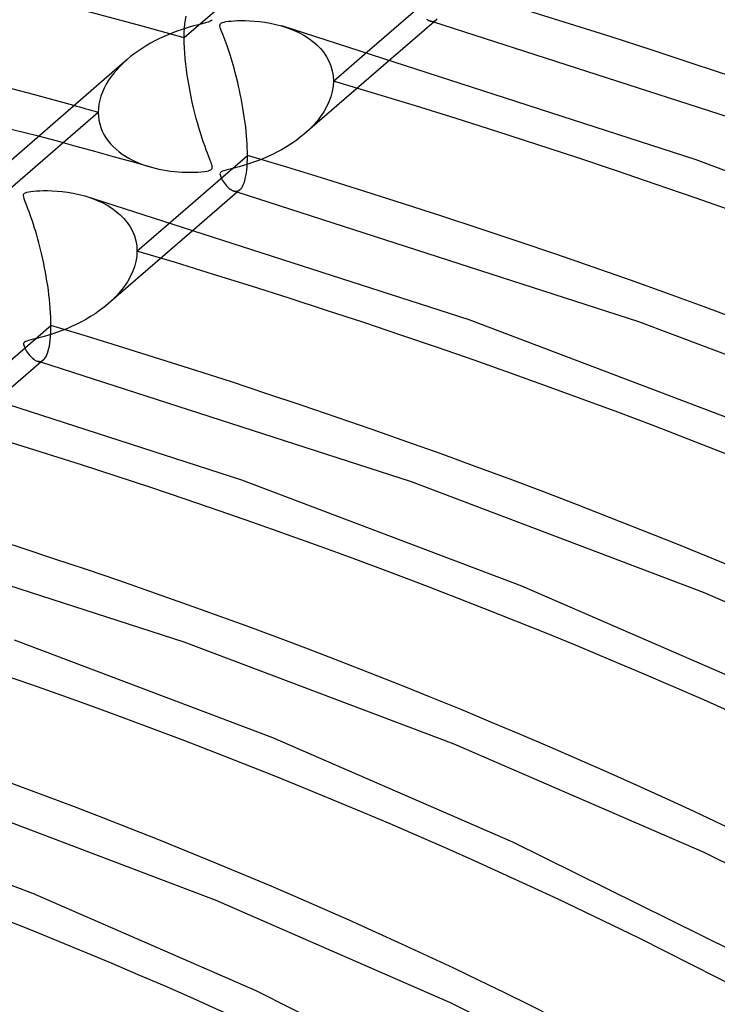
# Model space of a CAD drawing. Header units: millimetres. Extents: x -749 to 749, y -776 to 793.
# Tile 66 of 76: x 160 to 200, y 610 to 667. Entities that reach past the tile are written whole.
import ezdxf

# ---------------------------------------------------------------- set-up
doc = ezdxf.new("R2010")
doc.units = ezdxf.units.MM
doc.layers.add('HIDDEN', color=7, linetype='Continuous')
doc.layers.add('THICK', color=7, linetype='Continuous')

msp = doc.modelspace()

# ---------------------------------------------------------------- linework, layer by layer
at = {"layer": 'HIDDEN'}
for p, q in [((175.558, 671.448), (169.147, 665.896)), ((169.217, 666.949), (169.255, 667.155)), ((169.165, 666.466), (169.187, 666.718)), ((169.187, 666.718), (169.217, 666.949)), ((174.799, 666.591), (175.149, 666.478)), ((183.211, 666.991), (183.283, 666.943)), ((183.283, 666.943), (183.352, 666.905)), ((183.352, 666.905), (183.42, 666.879)), ((183.42, 666.879), (183.485, 666.864)), ((183.459, 666.868), (183.426, 666.877)), ((183.492, 666.858), (183.459, 666.868)), ((183.485, 666.864), (183.547, 666.86)), ((183.525, 666.848), (183.492, 666.858)), ((183.558, 666.838), (183.525, 666.848)), ((183.547, 666.86), (183.608, 666.866)), ((183.591, 666.829), (183.558, 666.838)), ((183.624, 666.819), (183.591, 666.829)), ((183.608, 666.866), (183.666, 666.884)), ((183.666, 666.884), (183.722, 666.912)), ((183.722, 666.912), (183.776, 666.951)), ((169.147, 665.896), (169.151, 666.191)), ((169.151, 666.191), (169.165, 666.466)), ((175.149, 666.478), (175.48, 666.35)), ((175.48, 666.35), (175.793, 666.206)), ((175.793, 666.206), (176.086, 666.048)), ((176.086, 666.048), (176.359, 665.876)), ((169.151, 665.611), (169.147, 665.896)), ((169.162, 665.316), (169.151, 665.611)), ((176.359, 665.876), (176.611, 665.691)), ((176.611, 665.691), (176.843, 665.492)), ((176.843, 665.492), (177.054, 665.278)), ((169.181, 665.011), (169.162, 665.316)), ((169.207, 664.7), (169.181, 665.011)), ((177.054, 665.278), (177.243, 665.048)), ((177.243, 665.048), (177.409, 664.803)), ((177.409, 664.803), (177.548, 664.544)), ((177.807, 663.396), (179.769, 665.095)), ((165.435, 664.266), (165.249, 664.068)), ((165.63, 664.458), (165.435, 664.266)), ((165.835, 664.642), (165.63, 664.458)), ((169.239, 664.383), (169.207, 664.7)), ((169.278, 664.063), (169.239, 664.383)), ((181.143, 664.671), (176.146, 660.343)), ((177.548, 664.544), (177.66, 664.272)), ((177.66, 664.272), (177.741, 663.989)), ((165.074, 663.863), (164.912, 663.652)), ((165.249, 664.068), (165.074, 663.863)), ((169.322, 663.742), (169.278, 664.063)), ((169.371, 663.423), (169.322, 663.742)), ((177.741, 663.989), (177.79, 663.697)), ((177.79, 663.697), (177.807, 663.396)), ((164.626, 663.212), (164.506, 662.984)), ((164.762, 663.435), (164.626, 663.212)), ((164.912, 663.652), (164.762, 663.435)), ((169.426, 663.106), (169.371, 663.423)), ((169.484, 662.789), (169.426, 663.106)), ((177.79, 663.09), (177.741, 662.785)), ((177.807, 663.396), (177.79, 663.09)), ((164.314, 662.519), (164.246, 662.284)), ((164.401, 662.753), (164.314, 662.519)), ((164.506, 662.984), (164.401, 662.753)), ((169.548, 662.474), (169.484, 662.789)), ((177.741, 662.785), (177.66, 662.481)), ((164.197, 662.046), (164.166, 661.809)), ((164.246, 662.284), (164.197, 662.046)), ((169.616, 662.158), (169.548, 662.474)), ((169.689, 661.844), (169.616, 662.158)), ((177.549, 662.181), (177.411, 661.887)), ((177.66, 662.481), (177.549, 662.181)), ((164.156, 661.574), (157.746, 656.022)), ((164.166, 661.809), (164.156, 661.574)), ((164.156, 661.574), (164.166, 661.345)), ((169.766, 661.53), (169.689, 661.844)), ((169.847, 661.22), (169.766, 661.53)), ((177.247, 661.602), (177.061, 661.327)), ((177.411, 661.887), (177.247, 661.602)), ((164.166, 661.345), (164.195, 661.121)), ((164.195, 661.121), (164.243, 660.902)), ((164.243, 660.902), (164.308, 660.689)), ((169.932, 660.912), (169.847, 661.22)), ((170.02, 660.61), (169.932, 660.912)), ((176.631, 660.808), (176.391, 660.566)), ((176.855, 661.062), (176.631, 660.808)), ((177.061, 661.327), (176.855, 661.062)), ((164.308, 660.689), (164.392, 660.483)), ((164.392, 660.483), (164.491, 660.286)), ((164.491, 660.286), (164.605, 660.097)), ((170.108, 660.325), (170.02, 660.61)), ((170.193, 660.061), (170.108, 660.325)), ((176.137, 660.335), (175.886, 660.128)), ((176.391, 660.566), (176.137, 660.335)), ((161.788, 659.898), (160.697, 660.192)), ((162.877, 659.601), (161.788, 659.898)), ((164.605, 660.097), (164.733, 659.917)), ((164.733, 659.917), (164.874, 659.746)), ((164.874, 659.746), (165.027, 659.584)), ((170.276, 659.817), (170.193, 660.061)), ((170.355, 659.593), (170.276, 659.817)), ((175.356, 659.746), (175.081, 659.571)), ((175.625, 659.932), (175.356, 659.746)), ((175.886, 660.128), (175.625, 659.932)), ((163.964, 659.302), (162.877, 659.601)), ((165.048, 659.002), (163.964, 659.302)), ((165.027, 659.584), (165.191, 659.432)), ((165.191, 659.432), (165.365, 659.288)), ((165.365, 659.288), (165.548, 659.153)), ((165.548, 659.153), (165.738, 659.028)), ((170.429, 659.39), (170.355, 659.593)), ((170.497, 659.206), (170.429, 659.39)), ((170.559, 659.043), (170.497, 659.206)), ((174.235, 659.115), (173.953, 658.985)), ((174.519, 659.256), (174.235, 659.115)), ((174.801, 659.408), (174.519, 659.256)), ((175.081, 659.571), (174.801, 659.408)), ((166.13, 658.699), (165.048, 659.002)), ((165.738, 659.028), (165.936, 658.912)), ((165.936, 658.912), (166.14, 658.804)), ((167.21, 658.395), (166.13, 658.699)), ((166.14, 658.804), (166.351, 658.704)), ((166.351, 658.704), (166.566, 658.613)), ((166.566, 658.613), (166.787, 658.529)), ((166.787, 658.529), (167.012, 658.454)), ((170.614, 658.901), (170.559, 659.043)), ((170.662, 658.778), (170.614, 658.901)), ((170.702, 658.668), (170.662, 658.778)), ((170.736, 658.569), (170.702, 658.668)), ((170.761, 658.483), (170.736, 658.569)), ((172.846, 658.568), (172.582, 658.487)), ((173.117, 658.658), (172.846, 658.568)), ((173.393, 658.757), (173.117, 658.658)), ((173.671, 658.866), (173.393, 658.757)), ((173.953, 658.985), (173.671, 658.866)), ((167.012, 658.454), (167.241, 658.386)), ((167.241, 658.386), (167.458, 658.329)), ((167.458, 658.329), (167.678, 658.279)), ((167.678, 658.279), (167.9, 658.235)), ((167.9, 658.235), (168.124, 658.197)), ((168.124, 658.197), (168.35, 658.165)), ((168.35, 658.165), (168.577, 658.139)), ((168.577, 658.139), (168.806, 658.119)), ((168.806, 658.119), (169.034, 658.105)), ((169.034, 658.105), (169.263, 658.097)), ((169.263, 658.097), (169.49, 658.095)), ((169.49, 658.095), (169.716, 658.098)), ((169.716, 658.098), (169.935, 658.108)), ((169.935, 658.108), (170.134, 658.122)), ((170.134, 658.122), (170.308, 658.141)), ((170.308, 658.141), (170.451, 658.162)), ((170.451, 658.162), (170.561, 658.186)), ((170.561, 658.186), (170.641, 658.21)), ((170.641, 658.21), (170.699, 658.238)), ((170.699, 658.238), (170.738, 658.27)), ((170.738, 658.27), (170.764, 658.308)), ((170.774, 658.411), (170.761, 658.483)), ((170.764, 658.308), (170.776, 658.353)), ((170.776, 658.353), (170.774, 658.411)), ((171.233, 658.044), (171.224, 657.997)), ((171.224, 657.997), (171.228, 657.943)), ((171.256, 658.083), (171.233, 658.044)), ((171.299, 658.119), (171.256, 658.083)), ((171.364, 658.153), (171.299, 658.119)), ((171.455, 658.186), (171.364, 658.153)), ((171.575, 658.221), (171.455, 658.186)), ((171.722, 658.259), (171.575, 658.221)), ((171.897, 658.303), (171.722, 658.259)), ((172.1, 658.355), (171.897, 658.303)), ((172.33, 658.416), (172.1, 658.355)), ((172.582, 658.487), (172.33, 658.416)), ((171.228, 657.943), (171.244, 657.884)), ((171.244, 657.884), (171.268, 657.823)), ((171.268, 657.823), (171.297, 657.762)), ((171.297, 657.762), (171.333, 657.694)), ((171.333, 657.694), (171.376, 657.621)), ((171.376, 657.621), (171.425, 657.545)), ((171.425, 657.545), (171.48, 657.467)), ((171.48, 657.467), (171.539, 657.389)), ((171.539, 657.389), (171.603, 657.314)), ((171.603, 657.314), (171.67, 657.242)), ((171.67, 657.242), (171.74, 657.176)), ((171.74, 657.176), (171.812, 657.118)), ((171.812, 657.118), (171.883, 657.07)), ((171.883, 657.07), (171.951, 657.033)), ((171.951, 657.033), (172.018, 657.007)), ((172.018, 657.007), (172.084, 656.991)), ((172.059, 656.994), (172.026, 657.004)), ((172.092, 656.985), (172.059, 656.994)), ((172.084, 656.991), (172.148, 656.987)), ((172.125, 656.975), (172.092, 656.985)), ((172.158, 656.965), (172.125, 656.975)), ((172.148, 656.987), (172.209, 656.994)), ((172.191, 656.956), (172.158, 656.965)), ((172.224, 656.946), (172.191, 656.956)), ((172.209, 656.994), (172.268, 657.012)), ((172.268, 657.012), (172.325, 657.041)), ((172.325, 657.041), (172.379, 657.081)), ((163.381, 656.723), (163.732, 656.611)), ((163.732, 656.611), (164.066, 656.482)), ((164.066, 656.482), (164.38, 656.339)), ((164.38, 656.339), (164.676, 656.181)), ((164.676, 656.181), (164.95, 656.008)), ((164.95, 656.008), (165.204, 655.823)), ((165.204, 655.823), (165.437, 655.623)), ((165.437, 655.623), (165.649, 655.409)), ((165.649, 655.409), (165.839, 655.18)), ((165.839, 655.18), (166.005, 654.935)), ((166.406, 653.522), (168.366, 655.219)), ((169.738, 654.794), (164.745, 650.47)), ((166.005, 654.935), (166.145, 654.675)), ((166.145, 654.675), (166.258, 654.402)), ((166.258, 654.402), (166.339, 654.118)), ((166.339, 654.118), (166.389, 653.824)), ((166.389, 653.824), (166.406, 653.522)), ((166.406, 653.522), (166.389, 653.218)), ((166.34, 652.914), (166.26, 652.612)), ((166.389, 653.218), (166.34, 652.914)), ((166.15, 652.313), (166.012, 652.019)), ((166.26, 652.612), (166.15, 652.313)), ((165.85, 651.734), (165.664, 651.458)), ((166.012, 652.019), (165.85, 651.734)), ((165.458, 651.193), (165.234, 650.938)), ((165.664, 651.458), (165.458, 651.193)), ((164.993, 650.695), (164.738, 650.463)), ((165.234, 650.938), (164.993, 650.695)), ((164.238, 650.069), (163.976, 649.887)), ((164.493, 650.261), (164.238, 650.069)), ((164.738, 650.463), (164.493, 650.261)), ((163.157, 649.403), (162.88, 649.264)), ((163.433, 649.553), (163.157, 649.403)), ((163.707, 649.715), (163.433, 649.553)), ((163.976, 649.887), (163.707, 649.715)), ((161.787, 648.81), (161.523, 648.72)), ((162.056, 648.909), (161.787, 648.81)), ((162.329, 649.017), (162.056, 648.909)), ((162.604, 649.135), (162.329, 649.017)), ((162.88, 649.264), (162.604, 649.135)), ((159.88, 648.232), (159.846, 648.197)), ((159.933, 648.266), (159.88, 648.232)), ((160.01, 648.298), (159.933, 648.266)), ((160.112, 648.331), (160.01, 648.298)), ((160.241, 648.366), (160.112, 648.331)), ((160.396, 648.405), (160.241, 648.366)), ((160.578, 648.451), (160.396, 648.405)), ((160.785, 648.504), (160.578, 648.451)), ((161.016, 648.567), (160.785, 648.504)), ((161.265, 648.639), (161.016, 648.567)), ((161.523, 648.72), (161.265, 648.639)), ((159.828, 648.156), (159.824, 648.109)), ((159.824, 648.109), (159.832, 648.054)), ((159.846, 648.197), (159.828, 648.156)), ((159.832, 648.054), (159.85, 647.995)), ((159.85, 647.995), (159.874, 647.936)), ((159.874, 647.936), (159.904, 647.874)), ((159.904, 647.874), (159.941, 647.807)), ((159.941, 647.807), (159.984, 647.734)), ((159.984, 647.734), (160.034, 647.659)), ((160.034, 647.659), (160.088, 647.582)), ((160.088, 647.582), (160.147, 647.506)), ((160.147, 647.506), (160.21, 647.433)), ((160.21, 647.433), (160.276, 647.363)), ((160.276, 647.363), (160.346, 647.298)), ((160.346, 647.298), (160.416, 647.241)), ((160.416, 647.241), (160.485, 647.195)), ((160.485, 647.195), (160.552, 647.159)), ((160.552, 647.159), (160.618, 647.133)), ((160.618, 647.133), (160.683, 647.118)), ((160.659, 647.121), (160.626, 647.131)), ((160.692, 647.112), (160.659, 647.121)), ((160.683, 647.118), (160.747, 647.114)), ((160.724, 647.102), (160.692, 647.112)), ((160.757, 647.092), (160.724, 647.102)), ((160.747, 647.114), (160.808, 647.12)), ((160.79, 647.083), (160.757, 647.092)), ((160.823, 647.073), (160.79, 647.083)), ((160.808, 647.12), (160.867, 647.138)), ((160.867, 647.138), (160.924, 647.167)), ((160.924, 647.167), (160.978, 647.207))]:
    msp.add_line(p, q, dxfattribs=at)
for centre, major_axis, start_param, end_param in [((0, 514.419), (-506, 0), -3.141592, -0.523599), ((0, 514.419), (-456, 0), -3.141592, -0.523599), ((0, 514.41), (346.99, 0), 1.061608, 2.069513), ((0, 514.41), (369.79, 0), 0.023994, 1.033676), ((0, 514.41), (346.99, 0), 0.024882, 1.032787), ((0, 514.41), (-337.01, 0), -2.079558, -2.074767), ((0, 514.41), (324.19, 0), 0.025896, 1.031774), ((0, 514.41), (301.39, 0), 0.027063, 1.030607), ((0, 514.41), (278.59, 0), 0.02842, 1.029249), ((0, 514.41), (255.79, 0), 0.030021, 1.027649), ((0, 514.41), (232.99, 0), 0.031934, 1.025736)]:
    msp.add_ellipse(centre, major_axis=major_axis, ratio=0.5, start_param=start_param, end_param=end_param, dxfattribs=at)
at = {"layer": 'THICK'}
for p, q in [((179.769, 665.095), (184.218, 668.948)), ((160.697, 660.192), (134.115, 666.61)), ((169.492, 666.535), (169.27, 666.469)), ((169.696, 666.592), (169.492, 666.535)), ((169.881, 666.642), (169.696, 666.592)), ((170.046, 666.684), (169.881, 666.642)), ((170.189, 666.719), (170.046, 666.684)), ((170.322, 666.753), (170.189, 666.719)), ((170.445, 666.786), (170.322, 666.753)), ((170.552, 666.817), (170.445, 666.786)), ((170.636, 666.848), (170.552, 666.817)), ((170.697, 666.88), (170.636, 666.848)), ((170.74, 666.915), (170.697, 666.88)), ((170.767, 666.956), (170.74, 666.915)), ((171.224, 666.603), (171.226, 666.661)), ((171.236, 666.529), (171.224, 666.603)), ((171.226, 666.661), (171.242, 666.705)), ((171.262, 666.436), (171.236, 666.529)), ((171.242, 666.705), (171.271, 666.741)), ((171.271, 666.741), (171.316, 666.772)), ((171.316, 666.772), (171.378, 666.798)), ((171.378, 666.798), (171.461, 666.821)), ((171.461, 666.821), (171.572, 666.843)), ((171.572, 666.843), (171.709, 666.863)), ((171.709, 666.863), (171.867, 666.879)), ((171.867, 666.879), (172.042, 666.892)), ((172.042, 666.892), (172.234, 666.901)), ((172.234, 666.901), (172.446, 666.905)), ((172.446, 666.905), (172.684, 666.904)), ((172.684, 666.904), (172.944, 666.895)), ((172.944, 666.895), (173.222, 666.876)), ((173.222, 666.876), (173.516, 666.848)), ((173.516, 666.848), (173.824, 666.806)), ((173.824, 666.806), (174.142, 666.751)), ((174.142, 666.751), (174.469, 666.68)), ((174.469, 666.68), (174.799, 666.591)), ((198.858, 658.828), (174.803, 666.59)), ((183.78, 666.954), (181.143, 664.671)), ((208.728, 658.715), (183.624, 666.819)), ((183.776, 666.951), (183.833, 667.007)), ((167.977, 665.982), (167.707, 665.855)), ((168.252, 666.101), (167.977, 665.982)), ((168.523, 666.21), (168.252, 666.101)), ((168.784, 666.307), (168.523, 666.21)), ((169.034, 666.393), (168.784, 666.307)), ((169.27, 666.469), (169.034, 666.393)), ((171.3, 666.324), (171.262, 666.436)), ((171.348, 666.196), (171.3, 666.324)), ((171.401, 666.055), (171.348, 666.196)), ((171.457, 665.908), (171.401, 666.055)), ((166.943, 665.441), (166.704, 665.292)), ((167.19, 665.585), (166.943, 665.441)), ((167.445, 665.723), (167.19, 665.585)), ((167.707, 665.855), (167.445, 665.723)), ((171.515, 665.755), (171.457, 665.908)), ((171.573, 665.596), (171.515, 665.755)), ((171.632, 665.432), (171.573, 665.596)), ((171.691, 665.262), (171.632, 665.432)), ((166.039, 664.812), (165.835, 664.642)), ((166.251, 664.977), (166.039, 664.812)), ((166.473, 665.137), (166.251, 664.977)), ((166.704, 665.292), (166.473, 665.137)), ((171.75, 665.087), (171.691, 665.262)), ((171.809, 664.908), (171.75, 665.087)), ((171.867, 664.723), (171.809, 664.908)), ((165.833, 664.64), (158.363, 658.171)), ((171.925, 664.534), (171.867, 664.723)), ((171.982, 664.341), (171.925, 664.534)), ((172.038, 664.142), (171.982, 664.341)), ((172.094, 663.94), (172.038, 664.142)), ((172.148, 663.733), (172.094, 663.94)), ((172.202, 663.522), (172.148, 663.733)), ((172.254, 663.307), (172.202, 663.522)), ((172.305, 663.088), (172.254, 663.307)), ((172.355, 662.864), (172.305, 663.088)), ((172.403, 662.637), (172.355, 662.864)), ((172.45, 662.406), (172.403, 662.637)), ((172.495, 662.172), (172.45, 662.406)), ((172.537, 661.934), (172.495, 662.172)), ((172.578, 661.694), (172.537, 661.934)), ((172.616, 661.451), (172.578, 661.694)), ((172.652, 661.208), (172.616, 661.451)), ((172.684, 660.963), (172.652, 661.208)), ((172.714, 660.718), (172.684, 660.963)), ((172.74, 660.474), (172.714, 660.718)), ((172.763, 660.23), (172.74, 660.474)), ((172.782, 659.989), (172.763, 660.23)), ((172.797, 659.751), (172.782, 659.989)), ((172.808, 659.519), (172.797, 659.751)), ((172.814, 659.293), (172.808, 659.519)), ((172.817, 659.074), (172.814, 659.293)), ((168.366, 655.219), (172.817, 659.074)), ((172.793, 658.422), (172.806, 658.628)), ((172.806, 658.628), (172.814, 658.845)), ((172.814, 658.845), (172.817, 659.074)), ((217.651, 651.704), (198.858, 658.828)), ((172.726, 657.888), (172.753, 658.052)), ((172.753, 658.052), (172.775, 658.23)), ((172.775, 658.23), (172.793, 658.422)), ((172.532, 657.28), (172.577, 657.373)), ((172.577, 657.373), (172.62, 657.48)), ((172.62, 657.48), (172.659, 657.601)), ((172.659, 657.601), (172.694, 657.737)), ((172.694, 657.737), (172.726, 657.888)), ((159.829, 656.799), (159.849, 656.844)), ((159.849, 656.844), (159.886, 656.88)), ((159.886, 656.88), (159.94, 656.911)), ((159.94, 656.911), (160.016, 656.937)), ((160.016, 656.937), (160.121, 656.961)), ((160.121, 656.961), (160.254, 656.983)), ((160.254, 656.983), (160.41, 657.001)), ((160.41, 657.001), (160.582, 657.015)), ((160.582, 657.015), (160.77, 657.026)), ((160.77, 657.026), (160.983, 657.032)), ((160.983, 657.032), (161.222, 657.032)), ((161.222, 657.032), (161.485, 657.025)), ((161.485, 657.025), (161.768, 657.008)), ((161.768, 657.008), (162.068, 656.98)), ((162.068, 656.98), (162.382, 656.94)), ((162.382, 656.94), (162.708, 656.885)), ((162.708, 656.885), (163.042, 656.813)), ((163.042, 656.813), (163.381, 656.723)), ((172.38, 657.081), (169.738, 654.794)), ((195.539, 649.416), (172.224, 656.946)), ((172.379, 657.081), (172.432, 657.134)), ((172.432, 657.134), (172.483, 657.2)), ((172.483, 657.2), (172.532, 657.28)), ((159.824, 656.741), (159.829, 656.799)), ((159.835, 656.663), (159.824, 656.741)), ((159.862, 656.563), (159.835, 656.663)), ((159.904, 656.441), (159.862, 656.563)), ((159.957, 656.299), (159.904, 656.441)), ((160.016, 656.142), (159.957, 656.299)), ((185.675, 649.526), (163.404, 656.717)), ((160.078, 655.977), (160.016, 656.142)), ((160.142, 655.806), (160.078, 655.977)), ((160.207, 655.628), (160.142, 655.806)), ((160.271, 655.445), (160.207, 655.628)), ((160.336, 655.255), (160.271, 655.445)), ((160.401, 655.059), (160.336, 655.255)), ((160.464, 654.857), (160.401, 655.059)), ((160.528, 654.65), (160.464, 654.857)), ((160.59, 654.437), (160.528, 654.65)), ((160.652, 654.219), (160.59, 654.437)), ((160.712, 653.997), (160.652, 654.219)), ((160.771, 653.769), (160.712, 653.997)), ((160.829, 653.536), (160.771, 653.769)), ((160.885, 653.298), (160.829, 653.536)), ((160.94, 653.056), (160.885, 653.298)), ((160.993, 652.809), (160.94, 653.056)), ((161.044, 652.557), (160.993, 652.809)), ((161.093, 652.302), (161.044, 652.557)), ((161.14, 652.043), (161.093, 652.302)), ((161.183, 651.781), (161.14, 652.043)), ((161.224, 651.517), (161.183, 651.781)), ((161.262, 651.252), (161.224, 651.517)), ((161.296, 650.986), (161.262, 651.252)), ((161.326, 650.721), (161.296, 650.986)), ((161.353, 650.456), (161.326, 650.721)), ((161.375, 650.193), (161.353, 650.456)), ((161.392, 649.935), (161.375, 650.193)), ((161.405, 649.682), (161.392, 649.935)), ((161.413, 649.437), (161.405, 649.682)), ((161.415, 649.2), (161.413, 649.437)), ((203.2, 642.886), (185.675, 649.526)), ((213.753, 642.516), (195.539, 649.416)), ((156.961, 645.343), (161.415, 649.2)), ((161.405, 648.752), (161.413, 648.97)), ((161.413, 648.97), (161.415, 649.2)), ((161.351, 648.175), (161.374, 648.353)), ((161.374, 648.353), (161.392, 648.545)), ((161.392, 648.545), (161.405, 648.752)), ((161.218, 647.604), (161.257, 647.725)), ((161.257, 647.725), (161.292, 647.861)), ((161.292, 647.861), (161.324, 648.011)), ((161.324, 648.011), (161.351, 648.175)), ((160.979, 647.208), (158.332, 644.916)), ((160.978, 647.207), (161.031, 647.26)), ((161.031, 647.26), (161.082, 647.326)), ((161.082, 647.326), (161.13, 647.405)), ((161.13, 647.405), (161.176, 647.497)), ((161.176, 647.497), (161.218, 647.604)), ((172.491, 640.225), (152.004, 646.843)), ((182.346, 640.118), (160.823, 647.073)), ((188.746, 634.07), (172.491, 640.225)), ((199.283, 633.705), (182.346, 640.118)), ((169.151, 630.821), (149.423, 637.2)), ((203.847, 627.509), (188.746, 634.07)), ((214.98, 626.893), (199.283, 633.705)), ((174.29, 625.254), (159.305, 630.925)), ((184.807, 624.898), (169.151, 630.821)), ((188.216, 619.209), (174.29, 625.254)), ((199.321, 618.606), (184.807, 624.898)), ((160.363, 616.223), (146.403, 621.525)), ((171.011, 615.814), (156.32, 621.395)), ((201.053, 612.851), (188.216, 619.209)), ((212.649, 612.022), (199.321, 618.606)), ((173.318, 610.568), (160.363, 616.223)), ((184.601, 609.883), (171.011, 615.814)), ((185.293, 604.587), (173.318, 610.568)), ((197.108, 603.643), (184.601, 609.883))]:
    msp.add_line(p, q, dxfattribs=at)
for centre, major_axis, start_param, end_param in [((0, 518.749), (506, 0), 0, 2.617994), ((0, 518.749), (-451, 0), -3.141592, -0.523599), ((0, 514.41), (-337.01, 0), -2.074767, -1.077145), ((0, 514.41), (-382.61, 0), -3.104983, -2.107464), ((0, 514.41), (-359.81, 0), -3.103326, -2.108292), ((0, 514.41), (-337.01, 0), -3.101445, -2.109232), ((0, 514.41), (-314.21, 0), -3.099291, -2.110309), ((0, 514.41), (-291.41, 0), -3.096799, -2.111554), ((0, 514.41), (-268.61, 0), -3.093885, -2.113011), ((0, 514.41), (-245.81, 0), -3.090429, -2.114737)]:
    msp.add_ellipse(centre, major_axis=major_axis, ratio=0.5, start_param=start_param, end_param=end_param, dxfattribs=at)

doc.saveas('drawing.dxf')
